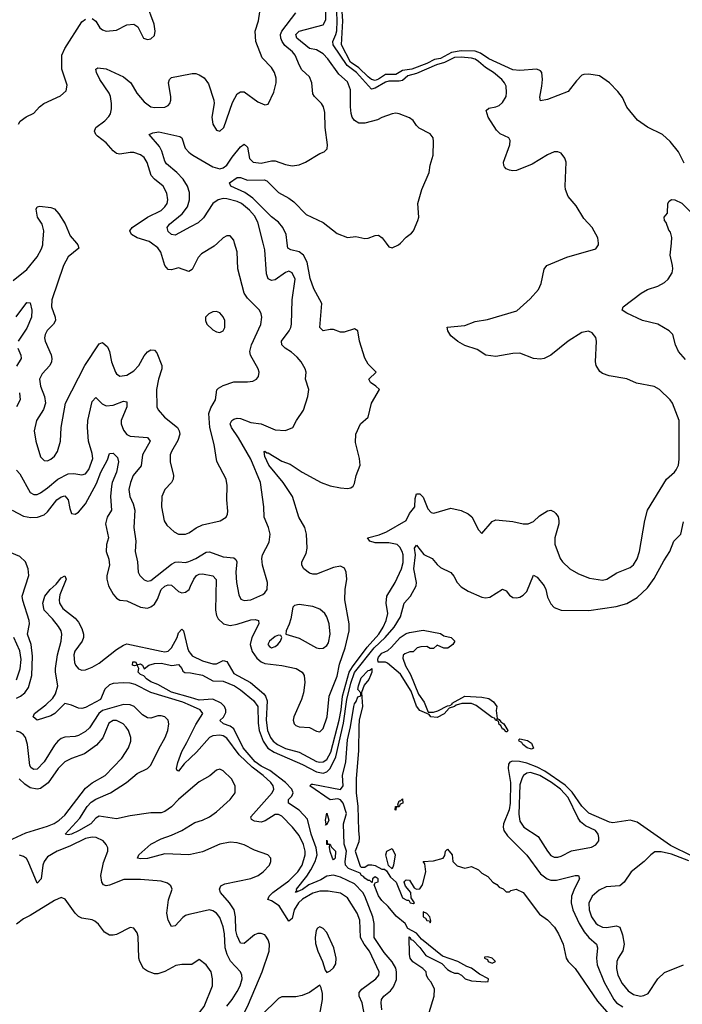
# Model space of a CAD drawing. Header units: inches. Extents: x 2143765 to 2212928, y 878963 to 1017374.
# Tile 23 of 256: x 2149009 to 2152852, y 895582 to 901296. Entities that reach past the tile are written whole.
import ezdxf

# ---------------------------------------------------------------- set-up
doc = ezdxf.new("R2010")
doc.units = ezdxf.units.IN
doc.header["$MEASUREMENT"] = 0
for name, color, linetype in [('C1849', 7, 'Continuous'), ('C1859', 7, 'Continuous'), ('C1940', 7, 'Continuous'), ('C1950', 7, 'Continuous')]:
    doc.layers.add(name, color=color, linetype=linetype)

msp = doc.modelspace()

# ---------------------------------------------------------------- linework, layer by layer
at = {"layer": 'C1849', "color": 5}
for points, elevation in [([(2148970, 899782), (2149050, 899846), (2149110, 899920.9), (2149134.4, 899965.6), (2149142.2, 899990), (2149143, 900000)], 360), ([(2149337.6, 900000), (2149346, 899990), (2149352.2, 899970), (2149290, 899919.8), (2149262.1, 899870), (2149194.3, 899670), (2149193.4, 899630), (2149215.2, 899570), (2149216.5, 899550), (2149204.9, 899530), (2149167.5, 899492.5), (2149156.3, 899470), (2149153, 899450), (2149156.2, 899430), (2149190.8, 899350.8), (2149195.3, 899330), (2149192.9, 899310), (2149183.5, 899290), (2149139.7, 899240.4), (2149124.2, 899210), (2149128.6, 899170), (2149151.9, 899110), (2149158, 899070), (2149146.3, 899033.7), (2149105.4, 898970), (2149092.1, 898910), (2149102.3, 898850), (2149130, 898759.1), (2149150, 898738), (2149170, 898736.9), (2149190, 898746.7), (2149210, 898764), (2149227.6, 898790), (2149246.2, 898850), (2149249.8, 898930), (2149274, 899070), (2149387.1, 899290), (2149470, 899415.8), (2149490, 899422), (2149517.3, 899397.3), (2149529.4, 899370), (2149542.2, 899310), (2149565.3, 899250), (2149570, 899241.6), (2149590, 899227.8), (2149630, 899234), (2149670, 899258.6), (2149700.3, 899290), (2149730, 899345.3), (2149750, 899368.1), (2149770, 899380.2), (2149790, 899378.9), (2149803.6, 899363.6), (2149833.2, 899290), (2149833.4, 899270), (2149813.1, 899210), (2149802.3, 899150), (2149803.7, 899050), (2149811.9, 899031.9), (2149848.7, 898990), (2149923.9, 898930), (2149934, 898910), (2149937.2, 898890), (2149926.4, 898853.6), (2149888.9, 898791.1), (2149882, 898770), (2149882.3, 898730), (2149900.2, 898650), (2149899.1, 898630), (2149889.3, 898610.7), (2149850.3, 898570), (2149833.6, 898530), (2149831.3, 898470), (2149847.6, 898387.6), (2149862.9, 898362.9), (2149904, 898324), (2149930, 898311.4), (2149969.8, 898310.2), (2149990, 898317.3), (2150000, 898324.3)], 360), ([(2150000, 899841), (2149990, 899835.6), (2149930, 899856.8), (2149890, 899845.3), (2149870, 899847.2), (2149849.9, 899869.9), (2149827, 899947), (2149810, 899972.5), (2149773.1, 900000)], 360), ([(2148988.2, 899571.8), (2149050, 899655.3), (2149070, 899654), (2149078.7, 899610), (2149076.8, 899570), (2149050, 899506.2), (2148999.5, 899430)], 340), ([(2148998.2, 899390), (2149014.7, 899350), (2149016.5, 899330), (2148990, 899285.4)], 340), ([(2149008.2, 899130), (2149011.9, 899090), (2148989.4, 899050)], 340), ([(2148990, 898681.8), (2149010, 898660.3), (2149070, 898551.7), (2149090, 898540.2), (2149110, 898541.5), (2149130, 898550.2), (2149170, 898578.5), (2149229.6, 898630.4), (2149290, 898660.4), (2149322.4, 898662.4), (2149370, 898655), (2149390, 898661.2), (2149410, 898685.5), (2149432.7, 898750), (2149430, 898779.3), (2149408.3, 898850), (2149401.6, 898930), (2149403.8, 898970), (2149430, 899080.4), (2149450, 899103.7), (2149487.2, 899067.2), (2149510, 899056.1), (2149550, 899060.1), (2149610, 899082.2), (2149630, 899078), (2149630.8, 899050), (2149598.1, 898970), (2149596.8, 898950), (2149610, 898914.9), (2149630, 898889.2), (2149650, 898879.3), (2149750, 898870.8), (2149765.4, 898850), (2149721.3, 898770), (2149713.4, 898706.6), (2149667.9, 898650), (2149651.7, 898610), (2149642.1, 898570), (2149647.3, 898530), (2149666.7, 898486.7), (2149675.9, 898450), (2149670.2, 898350), (2149683, 898270), (2149679.4, 898210), (2149692.3, 898150), (2149696.9, 898090), (2149704.9, 898070), (2149730, 898045.3), (2149750, 898037.6), (2149770, 898041.5), (2149890, 898136), (2149910, 898147.3), (2149930, 898150.1), (2149970, 898146.7), (2149990, 898151.5), (2150000, 898155.8)], 340), ([(2148965, 898450), (2149030, 898414), (2149073.5, 898406.5), (2149111.7, 898408.3), (2149150, 898422.4), (2149170, 898440.9), (2149224.4, 898510), (2149250, 898526.8), (2149270, 898532.1), (2149289.4, 898510), (2149298.8, 898458.8), (2149310, 898430.4), (2149330, 898425.8), (2149350, 898437.8), (2149390, 898487.1), (2149455.1, 898604.9), (2149479.9, 898670), (2149517.8, 898742.2), (2149530, 898778.4), (2149550, 898781.3), (2149576.2, 898756.2), (2149582.8, 898730), (2149571.2, 898670), (2149546, 898610), (2149541.9, 898590), (2149535.1, 898530), (2149540.8, 898450), (2149516.1, 898410), (2149505.8, 898370), (2149523.7, 898290), (2149512.1, 898250), (2149510.8, 898210), (2149525.7, 898165.7), (2149530.1, 898130.1), (2149514.4, 898070), (2149513.4, 898050), (2149523.2, 898010), (2149550, 897962.3), (2149570, 897939.6), (2149590, 897928.3), (2149630, 897923.5), (2149710, 897886.3), (2149750, 897880.9), (2149770, 897887.9), (2149790, 897903.5), (2149807.4, 897932.6), (2149830, 897988.7), (2149850, 898008.6), (2149870, 898015.9), (2149890, 898013.9), (2149930, 897977.8), (2149950, 897970.8), (2149970, 897974.5), (2149990.9, 897990), (2150000, 898009.5)], 320), ([(2148990, 897358.4), (2149013.9, 897370), (2149039.2, 897390), (2149060.1, 897419.9), (2149078.4, 897490), (2149083.2, 897603.2), (2149075.4, 897670), (2149053.5, 897730), (2149065.4, 897790), (2149063.9, 897810), (2149026.4, 897926.4), (2149023.8, 897950), (2149061.1, 898070), (2149058.8, 898110), (2149042.4, 898150), (2149010, 898180.2), (2148950, 898206.7)], 320), ([(2150000, 897315.2), (2149955.2, 897335.2), (2149770, 897391), (2149677.8, 897437.8), (2149650, 897445.1), (2149610, 897447.8), (2149550, 897443.6), (2149530, 897435.3), (2149503.2, 897410), (2149476.7, 897350), (2149390, 897304.2), (2149370, 897299.1), (2149350, 897300.2), (2149310, 897318.9), (2149270, 897326.7), (2149213.4, 897270), (2149190, 897255.7), (2149110, 897230.7), (2149087.6, 897250), (2149095.2, 897270), (2149160.8, 897319.2), (2149201, 897359), (2149216.9, 897383.1), (2149229.3, 897430), (2149215.6, 897510), (2149216.2, 897530), (2149227.6, 897610), (2149248.5, 897690), (2149253.1, 897730), (2149248.5, 897750), (2149233.9, 897773.9), (2149199.6, 897819.6), (2149151.3, 897870), (2149143.7, 897910), (2149154, 897950), (2149184.6, 897990), (2149219.6, 898020.4), (2149250, 898056.5), (2149270, 898068), (2149278.5, 898050), (2149241.4, 897958.6), (2149237.8, 897930), (2149240.6, 897910), (2149258.4, 897878.4), (2149330, 897822.9), (2149350, 897798.8), (2149370, 897762), (2149379.5, 897730), (2149378.5, 897710), (2149370.5, 897690), (2149329, 897631), (2149323.2, 897610), (2149326.4, 897566.4), (2149333.1, 897550), (2149350, 897529.4), (2149370, 897521.9), (2149390, 897523.5), (2149430, 897538.3), (2149470, 897561.1), (2149570, 897640.9), (2149610, 897666.5), (2149630, 897673.7), (2149830, 897630.9), (2149850, 897628.3), (2149870, 897631.8), (2149890, 897650.1), (2149921.5, 897710), (2149930, 897737.6), (2149950, 897759.7), (2149958.4, 897750), (2149981.6, 897650), (2149990.1, 897630), (2150000, 897617.5)], 280), ([(2148990, 897465.5), (2149011.3, 897528.7), (2149016.5, 897583.5), (2149010, 897633.7), (2148974.2, 897710)], 340), ([(2150000, 897362.1), (2149890, 897393.4), (2149810, 897438.4), (2149770, 897453.3), (2149743.8, 897470), (2149728.5, 897488.5), (2149710, 897496.1), (2149696.1, 897510), (2149699.7, 897530), (2149690, 897549.3), (2149674.6, 897545.4), (2149662.9, 897550), (2149664.5, 897570), (2149681, 897570), (2149690, 897552), (2149710, 897558.7), (2149721.6, 897550), (2149730, 897529), (2149758, 897550), (2149790, 897559.8), (2149830, 897561), (2149892.2, 897547.8), (2149930, 897554.4), (2149950, 897530.3), (2149954.5, 897514.5), (2149967.3, 897507.3), (2150000, 897505.2)], 260), ([(2150000, 896830.4), (2149929, 896770), (2149890, 896727.4), (2149850, 896700.2), (2149830, 896693.6), (2149770, 896693.4), (2149650, 896676.4), (2149570, 896657.4), (2149470, 896673.8), (2149450, 896662.6), (2149421.8, 896630), (2149350, 896589.6), (2149308.4, 896568.4), (2149290, 896565.2), (2149273.3, 896570), (2149357.3, 896662.7), (2149399.9, 896730), (2149424.1, 896755.9), (2149450, 896773), (2149534.7, 896810), (2149628.3, 896870), (2149690, 896921.6), (2149750.6, 896950), (2149770, 896970.2), (2149814.9, 897065.1), (2149852.3, 897130), (2149868.2, 897170), (2149873.8, 897210), (2149869.8, 897230), (2149850.7, 897250), (2149830, 897256.6), (2149810, 897256), (2149770, 897243.2), (2149750, 897244.2), (2149721, 897261), (2149673.2, 897310), (2149650, 897319.4), (2149610, 897321.5), (2149490, 897286.7), (2149467.7, 897270), (2149413, 897187), (2149390, 897165), (2149350, 897142.5), (2149330, 897136.6), (2149270, 897132.9), (2149250, 897125.4), (2149230, 897109.9), (2149210, 897085), (2149150.3, 896989.7), (2149110, 896947.4), (2149090, 896944.1), (2149074.6, 896954.6), (2149067.1, 896967.1), (2149053.8, 897090), (2149041.5, 897130), (2149030, 897146.4), (2149010, 897160.5), (2148990, 897166.5)], 320), ([(2148944.2, 896530), (2149043.4, 896576.6), (2149170, 896616.3), (2149208.3, 896631.7), (2149237.7, 896650), (2149270, 896679.8), (2149390, 896836.5), (2149430, 896867), (2149505.3, 896910), (2149601.4, 897010), (2149639.8, 897070), (2149653.1, 897110), (2149652.8, 897130), (2149639.4, 897170), (2149626.8, 897190), (2149608.2, 897210), (2149570, 897228.8), (2149550, 897228.7), (2149526.7, 897213.3), (2149491.5, 897128.5), (2149454.1, 897085.9), (2149384.5, 897035.5), (2149310, 897008.9), (2149270, 896988.9), (2149231.1, 896950), (2149173, 896867), (2149130, 896834.7), (2149109.6, 896830.4), (2149070, 896838.9), (2149039.2, 896859.2), (2149006, 896890)], 340), ([(2150000, 897012.7), (2149963.3, 896976.7), (2149930, 896934.5), (2149920.4, 896940.4), (2149918.5, 896950), (2149926.1, 896986.1), (2149948.8, 897050), (2149979.2, 897100.8), (2150000, 897143.6)], 280), ([(2150000, 896450.8), (2149990, 896448.5), (2149850, 896455.7), (2149750, 896428.9), (2149710, 896426.5), (2149692.7, 896430), (2149699.8, 896450), (2149770, 896511.3), (2149830, 896542.9), (2149890, 896562.7), (2149948.9, 896590), (2150000, 896621.5)], 320), ([(2150000, 896105.4), (2149990, 896103.2), (2149970, 896096.8), (2149954.3, 896085.7), (2149910, 896037.4), (2149890, 896034), (2149869.8, 896070), (2149862.7, 896110), (2149871.5, 896188.5), (2149893.2, 896250), (2149885.2, 896270), (2149865.6, 896285.6), (2149830, 896296.9), (2149710, 896305.8), (2149613, 896307), (2149530, 896273.8), (2149510, 896269.8), (2149495.5, 896275.5), (2149484.5, 896290), (2149479.9, 896330), (2149495.2, 896404.8), (2149519.2, 896470), (2149519.1, 896490), (2149511.1, 896510), (2149492.8, 896530), (2149452.3, 896550), (2149430, 896552.5), (2149390, 896543.8), (2149300.1, 896499.9), (2149226.7, 896470), (2149170, 896436.8), (2149150.8, 896410), (2149143.6, 896390), (2149134, 896310), (2149110, 896285.4), (2149058.7, 896410), (2149047.6, 896427.5), (2149030, 896439.9), (2149007.6, 896447.6)], 340), ([(2150000, 895812.4), (2149950, 895812.3), (2149913.7, 895806.3), (2149850, 895772.7), (2149810, 895758.5), (2149790, 895759.1), (2149750, 895774.3), (2149726, 895790), (2149704.8, 895830), (2149700.4, 895850), (2149695.7, 895975.7), (2149690, 895997.2), (2149670, 896023.7), (2149650, 896027.3), (2149570, 895987.6), (2149550, 895982.4), (2149530, 895983.5), (2149501.1, 896001.1), (2149466.3, 896046.3), (2149444.5, 896064.5), (2149430, 896072), (2149370, 896081.4), (2149350, 896090.9), (2149330.5, 896110.5), (2149271.8, 896191.8), (2149250, 896201.3), (2149210, 896185.1), (2149070, 896096.4), (2149030, 896078.3), (2148990, 896047.2)], 360)]:
    msp.add_lwpolyline(points, dxfattribs=dict(at, elevation=elevation))
at = {"layer": 'C1859', "color": 5}
for points, elevation in [([(2150000, 898324.3), (2150032.7, 898347.3), (2150070, 898364.5), (2150172, 898388), (2150207, 898410), (2150214, 898426), (2150215.4, 898444.6), (2150211.2, 898510), (2150212.8, 898592.8), (2150206, 898630), (2150151.9, 898731.9), (2150136.8, 898830), (2150111.8, 898930), (2150106.3, 899010), (2150116.7, 899043.3), (2150143.8, 899090), (2150151.9, 899148.1), (2150162.6, 899157.4), (2150190, 899173.8), (2150250, 899194), (2150330, 899194), (2150361.5, 899198.5), (2150382.9, 899210), (2150394, 899226), (2150397.7, 899250), (2150392.3, 899270), (2150347.1, 899350), (2150344.2, 899370), (2150353.3, 899410), (2150408, 899528), (2150413.3, 899570), (2150409.7, 899590), (2150398.9, 899610), (2150330, 899680.4), (2150311.5, 899710), (2150273.5, 899850), (2150269.8, 899950), (2150254.8, 900000)], 360), ([(2150156.4, 900000), (2150137.6, 899982.4), (2150063.4, 899936.6), (2150044.6, 899915.4), (2150010, 899846.3), (2150000, 899841)], 360), ([(2150000, 898155.8), (2150030, 898168.9), (2150090, 898206), (2150110, 898208.8), (2150190, 898179.8), (2150250, 898173.2), (2150262.7, 898162.7), (2150269.2, 898149.2), (2150262.6, 898090), (2150265.9, 898030), (2150279, 897959), (2150292.4, 897932.4), (2150310, 897925.8), (2150350, 897930.2), (2150419.1, 897960.9), (2150431.6, 897970), (2150444, 897990), (2150445.3, 898030), (2150417.6, 898130), (2150412.9, 898170), (2150417.2, 898190), (2150455.5, 898264.5), (2150461, 898310), (2150452.2, 898350), (2150427.8, 898410), (2150425.8, 898470), (2150404.8, 898610), (2150350, 898745.1), (2150277.8, 898870), (2150236.8, 898930), (2150229.9, 898950), (2150239.7, 898970), (2150250, 898977.2), (2150270, 898984.1), (2150290, 898982.2), (2150350, 898958), (2150410.1, 898950.1), (2150490, 898916.9), (2150550, 898912.7), (2150592.7, 898930), (2150613.6, 898970), (2150654.3, 899030), (2150680.4, 899110), (2150685.4, 899150), (2150667.1, 899210), (2150671.3, 899250), (2150665.4, 899270), (2150642, 899310), (2150617.7, 899337.7), (2150585.9, 899365.9), (2150548.7, 899390), (2150529.8, 899410), (2150526.8, 899430), (2150572.4, 899490), (2150582.3, 899510), (2150586.3, 899530), (2150589.9, 899670.1), (2150605.8, 899790), (2150590, 899826.9), (2150570, 899836.1), (2150550, 899828.7), (2150490, 899786.2), (2150470, 899782.2), (2150450, 899791.5), (2150440.6, 899820.6), (2150430, 899961.2), (2150420.3, 900000)], 340), ([(2150000, 898009.5), (2150018.9, 898050), (2150034.2, 898070), (2150050, 898078.3), (2150070, 898080.1), (2150130, 898069.1), (2150147.6, 898047.6), (2150144.5, 897870), (2150150, 897838), (2150159.8, 897819.8), (2150190.1, 897790.1), (2150230, 897780.9), (2150270, 897788.3), (2150350, 897813.8), (2150375.6, 897815.6), (2150393.7, 897810), (2150396, 897790), (2150354.7, 897710), (2150346.5, 897670), (2150357.7, 897630), (2150383.9, 897590), (2150408.8, 897568.8), (2150430, 897560.6), (2150528.7, 897548.7), (2150611.7, 897531.7), (2150646.7, 897510), (2150658.6, 897490), (2150662.4, 897450), (2150654.4, 897390), (2150644, 897350), (2150599.3, 897250), (2150594.4, 897230), (2150600.8, 897210), (2150610, 897200.8), (2150630, 897192.3), (2150690, 897187.6), (2150730, 897166.4), (2150750, 897163.7), (2150770, 897181.8), (2150792.9, 897250), (2150803.2, 897370), (2150850, 897485.6), (2150864.7, 897555.3), (2150897.1, 897650), (2150919.6, 897750), (2150920.8, 897790), (2150895, 897930), (2150897.2, 897990), (2150905.5, 898050), (2150903.5, 898090), (2150892.9, 898112.9), (2150870, 898123.8), (2150830, 898117.6), (2150730, 898078.8), (2150710, 898078.7), (2150690, 898085), (2150657.6, 898110), (2150645.3, 898130), (2150645.1, 898150), (2150670, 898198.8), (2150675.4, 898230), (2150672.1, 898310), (2150663.5, 898350), (2150628, 898410), (2150590.5, 898530), (2150536.7, 898610), (2150454.5, 898710), (2150430, 898762), (2150427.4, 898790), (2150430, 898792.8), (2150442, 898782), (2150450, 898781.6), (2150530, 898734.5), (2150577.1, 898717.1), (2150646.5, 898670), (2150757, 898610), (2150810, 898591.7), (2150870, 898578.8), (2150910, 898575.3), (2150930, 898580.3), (2150942.4, 898590), (2150950, 898604), (2150959.7, 898650), (2150983, 898710), (2150979.3, 898750), (2150957, 898843), (2150958.9, 898890), (2150986, 898950), (2151029.2, 898990), (2151049.4, 899070), (2151095.1, 899150), (2151075.1, 899170), (2151043.7, 899190), (2151033.2, 899210), (2151077.2, 899250), (2151030, 899297), (2151010, 899331.8), (2150979, 899430), (2150969.5, 899490), (2150950, 899503), (2150890, 899483.5), (2150870, 899483), (2150830, 899498), (2150810, 899498.7), (2150770, 899490.9), (2150750, 899509.6), (2150761.4, 899650), (2150714.1, 899734.1), (2150694.2, 899794.2), (2150675.4, 899890), (2150654.4, 899930), (2150630, 899949.4), (2150581.5, 899961.5), (2150565, 899970), (2150561.2, 900000)], 320), ([(2150000, 897617.5), (2150010, 897605), (2150070, 897574.6), (2150130, 897558.1), (2150150, 897558.3), (2150190, 897576.8), (2150210, 897571), (2150250, 897502.6), (2150347.1, 897450), (2150424.5, 897384.5), (2150435, 897370), (2150443.6, 897343.6), (2150438.2, 897230), (2150446.8, 897170), (2150463.1, 897130), (2150479.1, 897110), (2150504.7, 897090), (2150550, 897066.4), (2150630, 897044.6), (2150730, 896991.4), (2150750, 896986.3), (2150770, 896988.6), (2150790, 897002.1), (2150814, 897046), (2150861.5, 897230), (2150873.4, 897290), (2150882.1, 897370), (2150920.6, 897510), (2150938.7, 897541.3), (2151024.7, 897655.3), (2151092.4, 897730), (2151117.6, 897770), (2151135.2, 897810), (2151144.5, 897850), (2151135.4, 897910), (2151138.8, 897950), (2151187.4, 898030), (2151223.1, 898110), (2151233.2, 898146.8), (2151233.9, 898190), (2151227.9, 898210), (2151214.6, 898234.6), (2151197.7, 898250), (2151150, 898261), (2151070, 898260.4), (2151040.4, 898270), (2151025.4, 898290), (2151093.5, 898306.5), (2151136.6, 898323.4), (2151250, 898388.9), (2151270.5, 898430), (2151301.5, 898470), (2151302.9, 898517.1), (2151310, 898544.9), (2151330, 898543.8), (2151350, 898525.8), (2151376.7, 898456.7), (2151396, 898436), (2151411.8, 898431.8), (2151510, 898460.4), (2151570, 898448.5), (2151610, 898428.7), (2151630.9, 898410.9), (2151670, 898336.3), (2151690, 898314.8), (2151750, 898383.1), (2151770, 898393.1), (2151870, 898384.2), (2151930, 898370.3), (2151958, 898370), (2151990, 898384.9), (2152023.8, 898416.2), (2152070, 898445.5), (2152090.3, 898450.3), (2152110, 898440.5), (2152119.3, 898430), (2152131.4, 898411.4), (2152137, 898390), (2152135.3, 898370), (2152112.8, 898290), (2152112.8, 898252.8), (2152143.6, 898170), (2152156.5, 898150), (2152199.5, 898110), (2152250, 898080.7), (2152314.2, 898054.2), (2152390, 898043.6), (2152414.5, 898050), (2152473.1, 898086.9), (2152550, 898117.8), (2152570, 898132), (2152590, 898168.2), (2152603.2, 898210), (2152634.6, 898390), (2152650.7, 898449.3), (2152761.1, 898630), (2152808, 898670), (2152817, 898683), (2152829.8, 898710), (2152834.7, 898745.3), (2152833.8, 898970), (2152794.6, 899070), (2152782.6, 899090), (2152720.3, 899150), (2152690, 899167.5), (2152586.2, 899186.2), (2152530, 899211.6), (2152429, 899230), (2152390, 899243.5), (2152374.2, 899254.2), (2152352.6, 899290), (2152349.8, 899309.8), (2152355.3, 899430), (2152350, 899451.8), (2152330, 899479.7), (2152308.5, 899488.5), (2152270, 899480.8), (2152190, 899429.8), (2152090, 899349), (2152050.7, 899329.3), (2152030, 899326), (2151990, 899329.8), (2151910, 899360.9), (2151870, 899359.9), (2151770, 899342.4), (2151713.2, 899350), (2151662.3, 899382.3), (2151590, 899406), (2151550, 899428.7), (2151510, 899462.4), (2151492.3, 899490), (2151487.7, 899512.3), (2151590, 899521.2), (2151650, 899544.2), (2151722.7, 899557.3), (2151892.7, 899607.3), (2151970, 899676), (2152018.9, 899730), (2152034.1, 899765.9), (2152050.8, 899849.2), (2152066, 899870), (2152181.8, 899918.2), (2152350, 899966), (2152367, 899990), (2152365.7, 900000)], 280), ([(2151134, 900000), (2151150, 899978.4), (2151170, 899972.2), (2151207, 899990), (2151216.9, 900000)], 320), ([(2152870, 899325), (2152830.8, 899370), (2152812.8, 899410), (2152797, 899470), (2152776, 899490), (2152710, 899529.6), (2152622, 899550), (2152530, 899592.7), (2152504, 899610), (2152509, 899630), (2152614, 899710), (2152650, 899730.6), (2152710, 899750.7), (2152750, 899770.8), (2152770, 899790.8), (2152793.3, 899826.7), (2152797.6, 899850), (2152795.6, 899870), (2152782.4, 899930), (2152789.2, 900000)], 260), ([(2150000, 897505.2), (2150010, 897504.5), (2150070, 897492.1), (2150130, 897458.9), (2150190, 897456.8), (2150255.7, 897430), (2150290, 897407.1), (2150364.8, 897344.8), (2150390, 897310.1), (2150392.6, 897212.6), (2150398.5, 897170), (2150420.7, 897110), (2150448.7, 897068.7), (2150484.9, 897044.9), (2150650, 896974.4), (2150730, 896930.3), (2150770, 896923.2), (2150790, 896930.1), (2150810, 896949.7), (2150842.2, 897017.8), (2150886.2, 897213.8), (2150907.1, 897350), (2150930, 897445.5), (2150950, 897507), (2151064.5, 897650), (2151128.9, 897710), (2151181.2, 897770), (2151217.5, 897830), (2151238.3, 897910), (2151275.4, 897950), (2151308.2, 898010), (2151311.4, 898030), (2151295.1, 898110), (2151303.9, 898190), (2151299.8, 898230), (2151310, 898247), (2151353, 898193), (2151401.3, 898170), (2151430, 898133.7), (2151450, 898117.8), (2151510, 898088.7), (2151527.6, 898067.6), (2151546.9, 898030), (2151570, 898003.9), (2151610, 897979), (2151690, 897944.3), (2151710, 897940.1), (2151735.7, 897944.3), (2151810, 897990.3), (2151830, 897981.6), (2151850, 897955.8), (2151870, 897942.8), (2151890, 897940.2), (2151910, 897944.7), (2151930, 897955.6), (2151950, 897978.4), (2151990, 898071.8), (2152010, 898061.6), (2152051.1, 898010), (2152060.6, 897990), (2152070, 897945.5), (2152090, 897906), (2152110, 897885.2), (2152150, 897870.2), (2152310, 897867.6), (2152468.4, 897891.6), (2152530, 897908), (2152590, 897942.5), (2152650, 897998.9), (2152690, 898053.4), (2152744.8, 898155.2), (2152779.8, 898210), (2152804.2, 898270), (2152843.5, 898310), (2152858.9, 898381.1)], 260), ([(2151384.8, 895535.2), (2151412.7, 895630), (2151414, 895670), (2151395.3, 895710), (2151378, 895730), (2151368, 895750), (2151366, 895770), (2151348, 895790), (2151290, 895829), (2151274, 895850), (2151269.2, 895870), (2151267.3, 895972.7), (2151274, 895970), (2151278, 895958), (2151290, 895954), (2151330, 895911.3), (2151365.2, 895865.2), (2151458, 895818), (2151490, 895784.7), (2151510, 895771.3), (2151530, 895762), (2151550, 895762), (2151572, 895750), (2151592, 895730), (2151630, 895718.8), (2151710, 895712), (2151726, 895714), (2151728, 895730), (2151676.3, 895756.3), (2151630, 895792.4), (2151602, 895802), (2151550.7, 895830.7), (2151461.7, 895861.7), (2151340.4, 895960.4), (2151310, 895994.5), (2151261.2, 896021.2), (2151245.2, 896050), (2151192.8, 896092.8), (2151146.8, 896150), (2151110, 896184.6), (2151090, 896210.9), (2151064.9, 896275.1), (2151072, 896288), (2151088, 896292), (2151088.7, 896310), (2151070, 896321.2), (2151056, 896310), (2151054, 896290), (2151050.6, 896289.4), (2151040.4, 896300.4), (2151030, 896301.1), (2151010, 896313.7), (2151003.7, 896323.7), (2150991.2, 896330), (2150983.3, 896343.3), (2150916, 896370), (2150898, 896390), (2150895.8, 896410), (2150905.2, 896470), (2150891.4, 896511.4), (2150887.3, 896630), (2150905.4, 896690), (2150884.2, 896750), (2150870, 896769.5), (2150853.8, 896773.8), (2150810, 896769), (2150692.7, 896850), (2150700.5, 896859.5), (2150710, 896860.4), (2150870, 896828), (2150885.1, 896850), (2150880.4, 896910), (2150901.4, 896990), (2150910, 897117.3), (2150928.3, 897191.7), (2150946.7, 897310), (2150950, 897326.4), (2150960.6, 897339.4), (2150970, 897367.3), (2150987.3, 897372.7), (2150988, 897390), (2150970, 897408), (2150973.6, 897430), (2150990, 897477.3), (2151030, 897519.5), (2151039.7, 897520.3), (2151050.5, 897530.5), (2151052.2, 897510), (2151044.4, 897490), (2151033.3, 897466.7), (2151006.5, 897433.5), (2150990.7, 897390.7), (2150998, 897310), (2150978.9, 897230), (2150975.1, 897195.1), (2150974.9, 897054.9), (2150960.8, 896890), (2150961.3, 896810), (2150970.3, 896730), (2150973.8, 896590), (2150978.6, 896550), (2150975.9, 896524.1), (2150954.4, 896470), (2150984.4, 896384.4), (2150990, 896378), (2151010, 896377.3), (2151029.6, 896390.4), (2151050.7, 896390.7), (2151070, 896386.8), (2151110, 896366.8), (2151125.4, 896365.4), (2151136.9, 896356.9), (2151159.8, 896319.8), (2151192, 896290), (2151230, 896200.7), (2151254, 896186), (2151266, 896186), (2151274, 896170), (2151293.6, 896166.4), (2151298, 896170), (2151280.4, 896200.4), (2151278, 896230), (2151246.6, 896266.6), (2151239, 896290), (2151242.7, 896297.3), (2151250, 896304.7), (2151270, 896302), (2151296.9, 896256.9), (2151310, 896251), (2151330, 896251.3), (2151345.6, 896274.4), (2151364, 896350), (2151358, 896398), (2151348.7, 896411.3), (2151410, 896414), (2151466, 896430), (2151474.6, 896445.4), (2151478, 896470), (2151490, 896482), (2151518, 896450), (2151522, 896410), (2151546.4, 896386.4), (2151590, 896371.3), (2151630, 896382), (2151670, 896362), (2151690, 896342), (2151723.6, 896323.6), (2151754, 896290), (2151776.9, 896276.9), (2151790, 896262), (2151812.7, 896252.7), (2151830, 896234), (2151850, 896234), (2151858, 896242), (2151889.1, 896250.9), (2151930, 896231), (2152024.9, 896104.9), (2152070, 896072.7), (2152110.3, 896030), (2152134.9, 895990), (2152162, 895930), (2152179.5, 895850), (2152190, 895830.7), (2152230, 895790.3), (2152360, 895600), (2152425.5, 895525.4)], 240), ([(2151109.9, 895549.9), (2151104.9, 895590), (2151108.1, 895610), (2151121.1, 895630), (2151159.7, 895660.3), (2151177.7, 895682.3), (2151194.3, 895725.7), (2151195.1, 895770), (2151190, 895791.3), (2151170, 895827.7), (2151122.6, 895882.6), (2151064.5, 895970), (2151064.9, 896050), (2151058, 896090), (2151011.6, 896210), (2150999.2, 896230), (2150950, 896281.2), (2150870, 896320.4), (2150828.4, 896331.6), (2150790, 896325), (2150755.1, 896304.9), (2150685.2, 896274.8), (2150650, 896247.9), (2150609, 896230), (2150617.2, 896242.8), (2150613.6, 896250), (2150674.2, 896325.8), (2150696.8, 896363.2), (2150721.9, 896410), (2150733.4, 896450), (2150728.4, 896490), (2150700.3, 896570), (2150677.3, 896657.3), (2150630, 896708.8), (2150568.9, 896750), (2150568.2, 896770), (2150586.4, 896790), (2150595, 896810), (2150587.9, 896830), (2150549.9, 896870), (2150459.7, 896939.7), (2150410, 896964.6), (2150375.1, 896990), (2150304.7, 897070), (2150250, 897179.7), (2150230, 897196.9), (2150190.6, 897210.6), (2150169.8, 897229.8), (2150191.8, 897248.2), (2150204.2, 897275.8), (2150204.9, 897290), (2150196.7, 897310), (2150176.7, 897330), (2150130, 897352.6), (2150050, 897347.9), (2150000, 897362.1)], 260), ([(2150000, 897143.6), (2150030, 897205.3), (2150071.2, 897270), (2150056.4, 897290), (2150000, 897315.2)], 280), ([(2151011.2, 895510), (2150995, 895590), (2150977.7, 895630), (2150977.3, 895650), (2150993.4, 895670), (2151075.5, 895730), (2151091.5, 895750), (2151093.2, 895770), (2151037.3, 895890), (2151007.2, 895930), (2150985.9, 895970), (2150982.2, 896070), (2150965.4, 896110), (2150910, 896199.9), (2150870, 896227.4), (2150798.2, 896238.2), (2150750, 896238.4), (2150710, 896227.1), (2150650, 896191.8), (2150626.6, 896170), (2150601.2, 896130), (2150590, 896080.5), (2150570, 896064.5), (2150513.7, 896153.7), (2150470, 896181.4), (2150448, 896190), (2150456.5, 896210), (2150476.3, 896230), (2150570, 896299.1), (2150622.2, 896350), (2150647.8, 896390), (2150665.4, 896450), (2150665.6, 896470), (2150655.9, 896510), (2150630, 896560.7), (2150590.3, 896610.3), (2150530, 896673.3), (2150510, 896683.9), (2150490, 896683.7), (2150433.5, 896646.5), (2150410, 896639.6), (2150370, 896644.5), (2150354.2, 896654.2), (2150349.9, 896670), (2150474.2, 896810), (2150483, 896830), (2150478.7, 896850), (2150465.4, 896870), (2150421.8, 896910), (2150357.3, 896957.3), (2150281, 897030), (2150210, 897127), (2150190, 897139.7), (2150170, 897144.6), (2150130, 897140.5), (2150109.6, 897130), (2150034, 897046), (2150000, 897012.7)], 280), ([(2152910, 896442), (2152783.3, 896503.3), (2152590, 896638.6), (2152549.1, 896650.9), (2152450, 896636), (2152430, 896638.4), (2152310, 896691.1), (2152270, 896731.1), (2152213.7, 896813.7), (2152173.8, 896853.8), (2152054.5, 896934.5), (2152010, 896958.9), (2151950, 896981.8), (2151908.5, 896991.5), (2151867.5, 896992.5), (2151852.5, 896987.5), (2151843.8, 896976.2), (2151841.5, 896950), (2151855.4, 896870), (2151853.8, 896750), (2151847.2, 896710), (2151815.6, 896630), (2151812.6, 896610), (2151817.3, 896590), (2151839, 896559), (2151950, 896447), (2152030, 896339.8), (2152067.7, 896310), (2152090, 896302.5), (2152121.7, 896301.7), (2152230, 896330.2), (2152250.8, 896330), (2152256.9, 896310), (2152226.3, 896253.7), (2152210.1, 896210), (2152208.4, 896170), (2152217.9, 896130), (2152254.5, 896050), (2152282.5, 896002.5), (2152309.3, 895969.3), (2152355.6, 895930), (2152360.5, 895910), (2152354.8, 895850), (2152358.5, 895810), (2152399.4, 895710), (2152454.7, 895610), (2152470.6, 895590), (2152507.8, 895567.8)], 260), ([(2150000, 896621.5), (2150023.8, 896636.2), (2150070, 896650.6), (2150110, 896670.1), (2150150, 896699.3), (2150229.1, 896770), (2150258, 896810), (2150258.7, 896850), (2150236.5, 896890), (2150190, 896936.8), (2150170, 896946.6), (2150150, 896940.3), (2150111.8, 896908.2), (2150050, 896873), (2150000, 896830.4)], 320), ([(2150269.9, 895450), (2150336.7, 895583.3), (2150414.5, 895770), (2150456.4, 895890), (2150458.2, 895930), (2150450, 895956), (2150436.7, 895976.7), (2150430, 895984.4), (2150410, 895993.1), (2150390, 895992.3), (2150370, 895984.9), (2150310, 895935.4), (2150290, 895935.9), (2150270, 895979.8), (2150262.6, 896010), (2150261.1, 896090), (2150252.2, 896130), (2150226.5, 896170), (2150174.1, 896230), (2150167.4, 896250), (2150176.2, 896270), (2150198.3, 896281.7), (2150350, 896312.1), (2150391.3, 896330), (2150420.2, 896350), (2150457, 896390), (2150466.1, 896410), (2150466, 896430), (2150448, 896450), (2150370, 896476.4), (2150310, 896507.9), (2150270, 896519), (2150230, 896522.6), (2150170, 896510.6), (2150070, 896467.2), (2150000, 896450.8)], 320), ([(2152890, 896414.5), (2152790, 896453.2), (2152730, 896467.2), (2152694, 896466), (2152670, 896449.7), (2152631.6, 896410), (2152555.2, 896350), (2152514.5, 896290), (2152490.2, 896270), (2152410, 896263), (2152370, 896244.6), (2152330, 896209.7), (2152310.7, 896169.3), (2152312.2, 896130), (2152325.8, 896090), (2152350, 896053), (2152362.5, 896042.5), (2152390, 896029.1), (2152412.6, 896027.4), (2152470, 896037.8), (2152490, 896028.9), (2152505.8, 895985.8), (2152515.3, 895930), (2152507.9, 895892.1), (2152480.2, 895850), (2152472.9, 895830), (2152470.7, 895790), (2152478.3, 895750), (2152503.1, 895703.1), (2152539.1, 895659.1), (2152570, 895638.3), (2152610, 895629.6), (2152630, 895632.1), (2152654.7, 895645.3), (2152709.9, 895730.1), (2152750, 895766.5), (2152858.4, 895810)], 280), ([(2150209.9, 895570.1), (2150241.4, 895610), (2150270, 895656.5), (2150288.3, 895690), (2150298.6, 895730), (2150297.8, 895750), (2150289.8, 895770), (2150231.8, 895831.8), (2150211.9, 895870), (2150200.9, 895910), (2150197.5, 895990), (2150190, 896031.5), (2150170, 896084.7), (2150150, 896110.7), (2150130, 896124.5), (2150110, 896129.2), (2150000, 896105.4)], 340), ([(2150000, 895496.6), (2150011.8, 895508.2), (2150057.8, 895542.2), (2150079.5, 895570), (2150126.3, 895690), (2150127.9, 895730), (2150118.7, 895770), (2150090, 895811.6), (2150050, 895841.2), (2150007.6, 895812.4), (2150000, 895812.4)], 360), ([(2150731.9, 895430), (2150766.2, 895610), (2150765.2, 895645.2), (2150757.5, 895677.5), (2150750, 895692.7), (2150690.4, 895650), (2150647.7, 895632.3), (2150610, 895626), (2150530, 895624.5), (2150510, 895615.8), (2150310, 895420.3)], 320)]:
    msp.add_lwpolyline(points, dxfattribs=dict(at, elevation=elevation))
for points, elevation in [([(2150150, 899602.9), (2150130, 899600.7), (2150106, 899590), (2150086.8, 899570), (2150087.3, 899550), (2150094.9, 899530), (2150130, 899495.8), (2150150, 899484.6), (2150170, 899481.1), (2150189.3, 899490), (2150198, 899510), (2150198.9, 899550), (2150190, 899572.3), (2150170, 899595.1)], 380), ([(2150630, 897902.4), (2150603.1, 897896.9), (2150592.8, 897887.2), (2150581.8, 897818.2), (2150572.8, 897787.2), (2150554, 897750), (2150552, 897730), (2150630, 897706.4), (2150730, 897651.2), (2150750, 897646), (2150770, 897648.1), (2150790, 897663.6), (2150799.5, 897680.5), (2150809.2, 897730), (2150803.2, 897790), (2150790.7, 897830), (2150778.5, 897850), (2150750, 897875.8), (2150710, 897889.7)], 340), ([(2150510, 897724.5), (2150490, 897716.4), (2150456.9, 897690), (2150448.4, 897670), (2150458.2, 897658.2), (2150470, 897651.7), (2150490, 897659.1), (2150506.3, 897670), (2150521.3, 897690), (2150529.3, 897710), (2150523.1, 897723.1)], 340), ([(2151470, 897648), (2151430, 897666), (2151410, 897646), (2151390, 897646), (2151370, 897658), (2151336.4, 897656.4), (2151314, 897650), (2151291.6, 897628.4), (2151272.7, 897627.3), (2151243.6, 897616.4), (2151232.7, 897607.3), (2151232, 897590), (2151247, 897547), (2151275.6, 897495.6), (2151322, 897382), (2151355.3, 897335.3), (2151378, 897278), (2151410, 897276.5), (2151434.7, 897285.3), (2151490, 897314), (2151504.1, 897315.9), (2151516.5, 897323.5), (2151517.2, 897330), (2151590, 897370.3), (2151690, 897364.4), (2151730, 897357.1), (2151757, 897337), (2151776.3, 897310), (2151773.4, 897286.6), (2151778.8, 897241.2), (2151774, 897234), (2151782, 897238), (2151790, 897234), (2151800.5, 897220.5), (2151817.3, 897210), (2151841, 897170), (2151837.3, 897162.7), (2151830, 897162.7), (2151818, 897178), (2151810, 897179.3), (2151799.1, 897199.1), (2151790, 897206), (2151785.6, 897225.6), (2151770, 897229.6), (2151762.7, 897242.7), (2151750, 897245.6), (2151656.1, 897316.1), (2151630, 897326.9), (2151573, 897327), (2151541.3, 897318.7), (2151530.8, 897310), (2151500.3, 897299.7), (2151471.8, 897268.2), (2151430, 897246.6), (2151394, 897250), (2151384.1, 897264.1), (2151330, 897287.1), (2151310, 897312.7), (2151280.1, 897400.1), (2151218.2, 897498.2), (2151142, 897562), (2151130, 897568.3), (2151087.7, 897567.7), (2151085.3, 897585.3), (2151090, 897597.4), (2151110, 897620.2), (2151144.4, 897635.6), (2151165.8, 897654.2), (2151215.1, 897710), (2151250, 897733.8), (2151270, 897739.5), (2151350, 897753.4), (2151450, 897734.9), (2151470, 897721), (2151511.3, 897710), (2151532, 897690), (2151522, 897670), (2151491.6, 897648.4)], 240), ([(2151977.3, 897062.7), (2151953.2, 897070), (2151927.3, 897090), (2151921.5, 897101.5), (2151905.2, 897110), (2151904, 897116), (2151910, 897122), (2151953.5, 897113.5), (2151977.8, 897097.8), (2151990, 897068.7)], 240), ([(2151972.7, 896927.3), (2151950, 896923.4), (2151931.9, 896910), (2151923, 896897), (2151910, 896856.2), (2151904.6, 896684.6), (2151910, 896645.7), (2151934, 896610), (2152016.7, 896556.7), (2152070, 896470.3), (2152090, 896446.4), (2152110, 896435.9), (2152130, 896435), (2152150, 896441.1), (2152210, 896472.8), (2152325.4, 896494.6), (2152350, 896506.9), (2152367.4, 896530), (2152368.8, 896550), (2152363.5, 896570), (2152349.8, 896590), (2152290, 896617.1), (2152261.7, 896641.7), (2152245.7, 896665.7), (2152190, 896781.2), (2152146.5, 896830), (2152093.6, 896870), (2152026.4, 896910)], 280), ([(2151190, 896708.7), (2151186, 896710), (2151189, 896730), (2151206, 896734), (2151202, 896742), (2151210, 896762), (2151218, 896762), (2151230, 896774), (2151230.7, 896750), (2151216, 896744), (2151210, 896728.7), (2151192.7, 896727.3)], 240), ([(2150782, 896622), (2150786, 896630), (2150782, 896650), (2150790, 896692), (2150802, 896650), (2150790, 896626)], 240), ([(2150830, 896421.2), (2150822.7, 896430), (2150810, 896468), (2150805.2, 896494.8), (2150808.7, 896508.7), (2150790, 896509.4), (2150790, 896534), (2150794, 896514), (2150810, 896512), (2150816, 896496), (2150841, 896470), (2150838.8, 896430)], 240), ([(2151170, 896368.7), (2151148.4, 896388.4), (2151133.2, 896450), (2151139, 896470), (2151170, 896486), (2151186.8, 896450), (2151178, 896390)], 240), ([(2151350, 896118), (2151348.7, 896090), (2151362, 896082), (2151370, 896067.7), (2151386, 896066), (2151390, 896054), (2151394.6, 896065.4), (2151388.7, 896090), (2151370, 896108.7)], 240), ([(2150750, 896032), (2150736.1, 896023.9), (2150727.8, 896010), (2150722, 895970), (2150724.9, 895935.1), (2150737.7, 895890), (2150764.9, 895830), (2150780.7, 895780.7), (2150790, 895767.3), (2150810, 895776.4), (2150830, 895792.7), (2150842.4, 895817.6), (2150844.5, 895850), (2150830.5, 895910), (2150790, 895997.7), (2150770, 896022.2)], 320), ([(2151723.6, 895856.4), (2151704.7, 895855.3), (2151704.7, 895850), (2151722, 895842), (2151726, 895830), (2151750, 895820.7), (2151768.7, 895830), (2151750, 895848.7)], 240)]:
    msp.add_lwpolyline(points, close=True, dxfattribs=dict(at, elevation=elevation))
at = {"layer": 'C1940', "color": 5}
for points, elevation in [([(2149430, 901302.4), (2149450, 901287.7), (2149473, 901250), (2149490, 901237.6), (2149510.3, 901230.3), (2149570, 901236), (2149630, 901266.4), (2149670, 901270.8), (2149694.4, 901254.4), (2149727.3, 901190), (2149750, 901181.6), (2149770, 901186), (2149790, 901204), (2149795.1, 901230), (2149789.5, 901270), (2149745.1, 901390)], 380), ([(2149002.7, 900690), (2149012.1, 900707.9), (2149046.8, 900733.2), (2149090, 900754.8), (2149122.7, 900790), (2149149.3, 900810), (2149245.7, 900854.3), (2149277.4, 900882.6), (2149283.8, 900916.2), (2149253, 901010), (2149253.9, 901090), (2149270.4, 901129.6), (2149370, 901283.7), (2149390, 901299.5)], 380), ([(2149773.1, 900000), (2149759.7, 900010), (2149689.5, 900030), (2149657.7, 900050), (2149648.4, 900070), (2149660.5, 900090), (2149750, 900149.4), (2149830, 900189.4), (2149851.5, 900210), (2149864, 900230), (2149869, 900250), (2149862, 900290), (2149840.9, 900330), (2149790, 900371.5), (2149772.2, 900392.2), (2149748.1, 900468.1), (2149730, 900496.4), (2149710, 900511.6), (2149670, 900525), (2149650, 900526.3), (2149590, 900515.3), (2149570, 900519.8), (2149550, 900534.7), (2149510, 900582.4), (2149459.7, 900619.7), (2149449.7, 900630), (2149441.7, 900650), (2149449.7, 900670), (2149502.6, 900710), (2149525.4, 900734.6), (2149535.1, 900750), (2149540.4, 900779.6), (2149541.6, 900810), (2149535.6, 900850), (2149527.1, 900870), (2149472.8, 900950), (2149454.3, 900990), (2149449.8, 901010.2), (2149462.5, 901017.5), (2149510, 901011.4), (2149610, 900964.8), (2149653.6, 900930), (2149688.4, 900870), (2149730, 900819.6), (2149770, 900791.3), (2149790, 900787.5), (2149850.7, 900789.3), (2149870, 900798.7), (2149879.7, 900810), (2149886.2, 900830), (2149885.8, 900850), (2149872.8, 900930), (2149878.4, 900950), (2149890, 900961.6), (2150000, 900981.9)], 360), ([(2150000, 900093.6), (2149910, 900046.3), (2149890, 900049.8), (2149870, 900066.2), (2149865, 900090), (2149877.9, 900110), (2149951.3, 900168.7), (2149982.9, 900210), (2149994.7, 900250), (2149993.6, 900293.6), (2149981.8, 900330), (2149957.3, 900370), (2149919.9, 900410), (2149859.6, 900459.6), (2149850, 900475.3), (2149832.8, 900532.8), (2149819.9, 900559.9), (2149759.5, 900630), (2149780.2, 900639.8), (2149815.2, 900644.8), (2149938.5, 900618.5), (2149950.2, 900610.2), (2149969.3, 900550), (2149990, 900527.9), (2150000, 900520.3)], 340), ([(2149143, 900000), (2149148.5, 900070), (2149139.1, 900110), (2149112.8, 900150), (2149103.5, 900196.5), (2149109.8, 900210.3), (2149125.3, 900214.7), (2149190, 900206.5), (2149210, 900198.8), (2149235.9, 900170), (2149271.7, 900111.7), (2149302.1, 900042.1), (2149337.6, 900000)], 360)]:
    msp.add_lwpolyline(points, dxfattribs=dict(at, elevation=elevation))
at = {"layer": 'C1950', "color": 5}
for points, elevation in [([(2151216.9, 900000), (2151250, 900033.4), (2151282, 900058), (2151292.7, 900070), (2151318.4, 900130), (2151323.6, 900150), (2151318.7, 900230), (2151342.4, 900310), (2151383.9, 900410), (2151390, 900451.3), (2151406.3, 900510), (2151409.7, 900590), (2151407.8, 900610), (2151390, 900633.6), (2151326.9, 900666.9), (2151310, 900681.6), (2151290.7, 900710.7), (2151270, 900726.6), (2151210, 900749.7), (2151190, 900753.3), (2151170, 900749.7), (2151110, 900729.7), (2151084.6, 900715.4), (2151010, 900695.4), (2150976.1, 900696.1), (2150950.9, 900710.9), (2150938, 900730), (2150931.1, 900751.1), (2150926.9, 900790), (2150928.3, 900890), (2150910, 900935.6), (2150859.6, 900979.6), (2150796.8, 901070), (2150770, 901097.4), (2150730, 901121.7), (2150689.7, 901129.7), (2150615.8, 901190), (2150610.5, 901210), (2150630.3, 901229.7), (2150770, 901265.9), (2150785.1, 901294.9), (2150790, 901580.9)], 320), ([(2152365.7, 900000), (2152361.6, 900030), (2152329.7, 900089.7), (2152282, 900142), (2152236.8, 900216.8), (2152189.6, 900270), (2152175.6, 900310), (2152173.3, 900330), (2152178, 900470), (2152171.9, 900491.9), (2152150, 900522), (2152130, 900529.2), (2152110, 900529.2), (2152070, 900512.3), (2151982, 900458), (2151890, 900421), (2151870, 900418.9), (2151850, 900423.6), (2151831.3, 900431.3), (2151821.7, 900441.7), (2151816.2, 900450), (2151814.3, 900470), (2151852.8, 900570), (2151854.8, 900594.8), (2151847, 900610), (2151794.9, 900634.9), (2151775, 900655), (2151725.6, 900730), (2151714.7, 900770), (2151730, 900783.6), (2151770, 900790.2), (2151790, 900798.9), (2151810, 900815.3), (2151829.8, 900850), (2151833.3, 900873.3), (2151829.8, 900910), (2151821.4, 900930), (2151805, 900950), (2151757, 900990), (2151710, 901018.2), (2151670, 901054.7), (2151650, 901067.3), (2151630, 901073), (2151570, 901079.6), (2151530, 901076.8), (2151472.5, 901047.5), (2151425.7, 901034.3), (2151310, 900984.1), (2151260.1, 900970), (2151230, 900943.6), (2151210, 900939), (2151150, 900940.2), (2151130, 900933.9), (2151070, 900898.5), (2151050, 900893.9), (2150961.8, 900990), (2150907.5, 901030), (2150827.8, 901150), (2150824.5, 901170), (2150843.2, 901210), (2150847.9, 901232.1), (2150850.4, 901290), (2150846.2, 901390)], 280), ([(2152863.1, 900463.1), (2152830, 900529.3), (2152782.4, 900590), (2152738, 900630), (2152650, 900672), (2152592.9, 900712.9), (2152530, 900789.5), (2152505.5, 900845.5), (2152478.9, 900878.9), (2152430, 900929.7), (2152372, 900970), (2152310, 900979.7), (2152281.5, 900978.5), (2152270, 900973.6), (2152237.8, 900942.2), (2152190, 900879.7), (2152070, 900833), (2152030, 900825.2), (2152026, 900846), (2152038.5, 900910), (2152041.2, 900950), (2152037.2, 900990), (2152030, 900999.1), (2152009.1, 901009.1), (2151910, 901001.1), (2151870, 901005.4), (2151730, 901069.6), (2151681.7, 901101.7), (2151650, 901114.2), (2151570, 901115.1), (2151514.1, 901105.9), (2151450, 901071.4), (2151415.1, 901064.9), (2151370, 901041.5), (2151283.8, 901010), (2151230, 901002.4), (2151190, 900978.3), (2151130, 900979.2), (2151090, 900950.9), (2151070, 900944.1), (2151050, 900949.1), (2151030, 900963.9), (2150976.5, 901016.5), (2150928, 901050), (2150875, 901150), (2150882.6, 901290), (2150876.7, 901370)], 260), ([(2150000, 900981.9), (2150010, 900983.8), (2150030, 900983.8), (2150050, 900977.1), (2150078, 900958), (2150104.9, 900924.9), (2150135.5, 900830), (2150136.2, 900810), (2150123.8, 900730), (2150129.2, 900690), (2150150, 900654.4), (2150170, 900648.8), (2150193.3, 900670), (2150243.4, 900816.6), (2150270, 900866), (2150290, 900877), (2150310, 900877), (2150390, 900820.4), (2150430, 900802), (2150450, 900806), (2150483.6, 900876.4), (2150497.3, 900930), (2150496.4, 900956.4), (2150487.6, 900990), (2150470, 901018), (2150414.9, 901074.9), (2150377.6, 901170), (2150375.3, 901230), (2150394.3, 901290), (2150402.5, 901342.5)], 360), ([(2150000, 900520.3), (2150013.4, 900510), (2150130, 900442), (2150170, 900431.6), (2150190, 900436.8), (2150210, 900451.9), (2150240.9, 900499.1), (2150290, 900557.8), (2150310, 900574), (2150330, 900556.3), (2150342.2, 900490), (2150363.8, 900470), (2150410, 900463.7), (2150470, 900476.6), (2150490, 900476.3), (2150550, 900455.8), (2150590, 900449.1), (2150630, 900454.6), (2150666, 900470), (2150750, 900520.4), (2150774, 900530), (2150793.1, 900546.9), (2150795.1, 900570), (2150780.8, 900670), (2150778, 900758), (2150771, 900790), (2150758.9, 900810), (2150718.5, 900850), (2150710, 900867), (2150702.7, 900930), (2150690, 900964.5), (2150645.9, 901005.9), (2150631.1, 901031.1), (2150607.6, 901090), (2150591.4, 901110), (2150547.4, 901147.4), (2150531.3, 901170), (2150523.7, 901190), (2150522.5, 901210), (2150529.6, 901230.4), (2150610, 901335.8)], 340), ([(2150561.2, 900000), (2150554.8, 900050), (2150534.9, 900090), (2150510, 900120.5), (2150470, 900152), (2150360.9, 900260.9), (2150313.8, 900293.8), (2150233.6, 900330), (2150225.7, 900350), (2150270, 900380.1), (2150290, 900379.6), (2150330, 900364.5), (2150426.9, 900366.9), (2150442.1, 900362.1), (2150510, 900293.2), (2150570, 900261), (2150599.3, 900239.3), (2150670, 900165.5), (2150770, 900119.1), (2150850, 900055.8), (2150910, 900032.4), (2150958, 900038), (2151010, 900027.2), (2151030, 900028.9), (2151070, 900043.7), (2151090, 900044.9), (2151111.1, 900031.1), (2151134, 900000)], 320), ([(2150420.3, 900000), (2150390, 900121.7), (2150370, 900158.6), (2150342.1, 900190), (2150295.2, 900230), (2150270, 900241.9), (2150210, 900257.6), (2150190, 900257.7), (2150160.3, 900250), (2150128.7, 900230), (2150074, 900146), (2150043.5, 900116.5), (2150000, 900093.6)], 340), ([(2152789.2, 900000), (2152792.3, 900032.3), (2152784, 900064), (2152774.6, 900074.6), (2152759, 900119), (2152748.4, 900131.6), (2152748, 900150), (2152767.3, 900172.7), (2152768, 900230), (2152776.4, 900243.6), (2152790, 900252), (2152810, 900251.3), (2152850, 900231), (2152968.7, 900108.7)], 260), ([(2150254.8, 900000), (2150250, 900016), (2150230, 900042), (2150210, 900042.4), (2150190, 900031.3), (2150156.4, 900000)], 360)]:
    msp.add_lwpolyline(points, dxfattribs=dict(at, elevation=elevation))

doc.saveas('drawing.dxf')
